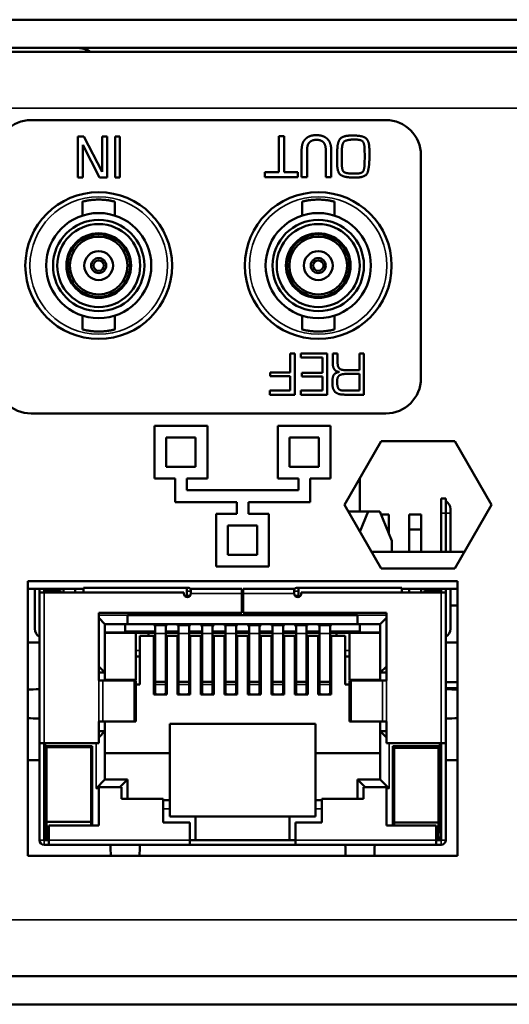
# Model space of a CAD drawing. Header units: inches. Extents: x 1.8 to 36.9, y 5.5 to 26.1.
# Tile 25 of 38: x 31.549 to 32.383, y 5.533 to 7.211. Entities that reach past the tile are written whole.
import ezdxf

# ---------------------------------------------------------------- set-up
doc = ezdxf.new("R2010")
doc.units = ezdxf.units.IN
doc.header["$MEASUREMENT"] = 0
doc.layers.add('Visible (ANSI)', color=7, linetype='Continuous', lineweight=50)
doc.layers.add('Visible Narrow (ANSI)', color=7, linetype='Continuous', lineweight=35)

msp = doc.modelspace()

# ---------------------------------------------------------------- linework, layer by layer
at = {"layer": 'Visible (ANSI)'}
for p, q in [((34.5639, 7.2114), (17.2559, 7.2114)), ((17.2559, 7.1634), (34.5639, 7.1634)), ((17.3109, 7.1564), (34.5089, 7.1564)), ((32.1724, 7.0404), (31.5684, 7.0404)), ((31.6478, 7.0124), (31.6582, 7.0124)), ((31.6478, 6.9424), (31.6478, 7.0124)), ((31.6564, 6.9979), (31.6564, 6.9424)), ((31.6846, 6.9424), (31.6564, 6.9979)), ((31.6582, 7.0124), (31.6892, 6.9521)), ((31.6892, 7.0124), (31.6978, 7.0124)), ((31.6892, 6.9521), (31.6892, 7.0124)), ((31.6978, 7.0124), (31.6978, 6.9424)), ((31.7116, 7.0124), (31.7196, 7.0124)), ((31.7116, 6.9424), (31.7116, 7.0124)), ((31.7196, 7.0124), (31.7196, 6.9424)), ((31.99, 7.0132), (31.9993, 7.0132)), ((31.99, 6.9515), (31.99, 7.0132)), ((31.9993, 7.0132), (31.9993, 6.9515)), ((32.1134, 7.014), (32.1165, 7.014)), ((32.029, 6.9432), (32.029, 6.9869)), ((32.0383, 6.9871), (32.0383, 6.9432)), ((32.0703, 6.9432), (32.0703, 6.9869)), ((32.0796, 6.9869), (32.0796, 6.9432)), ((32.1365, 6.9791), (32.1364, 6.9903)), ((32.0975, 6.978), (32.0975, 6.9664)), ((32.1363, 6.9662), (32.1365, 6.9791)), ((32.1445, 6.9794), (32.1445, 6.9753)), ((32.2324, 6.6004), (32.2324, 6.9804)), ((31.9665, 6.9515), (31.99, 6.9515)), ((31.9665, 6.9432), (31.9665, 6.9515)), ((31.9993, 6.9515), (32.0228, 6.9515)), ((32.0228, 6.9515), (32.0228, 6.9432)), ((32.1179, 6.9491), (32.1205, 6.9491)), ((31.6564, 6.9424), (31.6478, 6.9424)), ((31.6978, 6.9424), (31.6846, 6.9424)), ((31.7196, 6.9424), (31.7116, 6.9424)), ((32.0228, 6.9432), (31.9665, 6.9432)), ((32.0383, 6.9432), (32.029, 6.9432)), ((32.0796, 6.9432), (32.0703, 6.9432)), ((32.1218, 6.9424), (32.1183, 6.9424)), ((31.6559, 6.9014), (31.6559, 6.8777)), ((31.711, 6.9014), (31.711, 6.8777)), ((32.0299, 6.9014), (32.0299, 6.8777)), ((32.085, 6.9014), (32.085, 6.8777)), ((31.6834, 6.8476), (31.6834, 6.8456)), ((32.0574, 6.8476), (32.0574, 6.8456)), ((31.6374, 6.819), (31.6357, 6.82)), ((31.7312, 6.82), (31.7295, 6.819)), ((32.0114, 6.819), (32.0097, 6.82)), ((32.1052, 6.82), (32.1035, 6.819)), ((31.6357, 6.7649), (31.6374, 6.7659)), ((31.7312, 6.7649), (31.7295, 6.7659)), ((32.0097, 6.7649), (32.0114, 6.7659)), ((32.1052, 6.7649), (32.1035, 6.7659)), ((31.6834, 6.7393), (31.6834, 6.7373)), ((32.0574, 6.7393), (32.0574, 6.7373)), ((31.6559, 6.7072), (31.6559, 6.6835)), ((31.711, 6.7072), (31.711, 6.6835)), ((32.0299, 6.7072), (32.0299, 6.6835)), ((32.085, 6.7072), (32.085, 6.6835)), ((32.0096, 6.6104), (32.0096, 6.6424)), ((32.0096, 6.6424), (32.0176, 6.6424)), ((32.0176, 6.6424), (32.0176, 6.5724)), ((32.0277, 6.6424), (32.0726, 6.6424)), ((32.0277, 6.6357), (32.0277, 6.6424)), ((32.0649, 6.6357), (32.0277, 6.6357)), ((32.0649, 6.6098), (32.0649, 6.6357)), ((32.0726, 6.6424), (32.0726, 6.5724)), ((32.0823, 6.6246), (32.0823, 6.6424)), ((32.0823, 6.6424), (32.0904, 6.6424)), ((32.0904, 6.6424), (32.0904, 6.6264)), ((32.1275, 6.6424), (32.1353, 6.6424)), ((32.1275, 6.6142), (32.1275, 6.6424)), ((32.1353, 6.6424), (32.1353, 6.5724)), ((32.1037, 6.6142), (32.1275, 6.6142)), ((31.9756, 6.6104), (32.0096, 6.6104)), ((31.9756, 6.6038), (31.9756, 6.6104)), ((32.0096, 6.6038), (31.9756, 6.6038)), ((32.0096, 6.5794), (32.0096, 6.6038)), ((32.0293, 6.6098), (32.0649, 6.6098)), ((32.0293, 6.6031), (32.0293, 6.6098)), ((32.0649, 6.6031), (32.0293, 6.6031)), ((32.0649, 6.5794), (32.0649, 6.6031)), ((32.1275, 6.6077), (32.1047, 6.6077)), ((32.1275, 6.5793), (32.1275, 6.6077)), ((31.9747, 6.5794), (32.0096, 6.5794)), ((31.9747, 6.5724), (31.9747, 6.5794)), ((32.0277, 6.5794), (32.0649, 6.5794)), ((32.0277, 6.5724), (32.0277, 6.5794)), ((32.102, 6.5793), (32.1275, 6.5793)), ((32.0176, 6.5724), (31.9747, 6.5724)), ((32.0726, 6.5724), (32.0277, 6.5724)), ((32.1353, 6.5724), (32.1021, 6.5724)), ((31.5684, 6.5404), (32.1724, 6.5404)), ((31.7785, 6.5194), (31.7785, 6.4294)), ((31.8685, 6.5194), (31.7785, 6.5194)), ((31.8685, 6.4294), (31.8685, 6.5194)), ((31.9885, 6.5194), (31.9885, 6.4294)), ((32.0785, 6.5194), (31.9885, 6.5194)), ((32.0785, 6.4294), (32.0785, 6.5194)), ((31.7985, 6.4494), (31.7985, 6.4994)), ((31.7985, 6.4994), (31.8485, 6.4994)), ((31.8485, 6.4994), (31.8485, 6.4494)), ((32.0085, 6.4494), (32.0085, 6.4994)), ((32.0085, 6.4994), (32.0585, 6.4994)), ((32.0585, 6.4994), (32.0585, 6.4494)), ((32.102, 6.3848), (32.1646, 6.4933)), ((32.1646, 6.4933), (32.2899, 6.4933)), ((32.2899, 6.4933), (32.3526, 6.3848)), ((31.8485, 6.4494), (31.7985, 6.4494)), ((32.0585, 6.4494), (32.0085, 6.4494)), ((31.7785, 6.4294), (31.8135, 6.4294)), ((31.8135, 6.4294), (31.8135, 6.3894)), ((31.8335, 6.4294), (31.8685, 6.4294)), ((31.8335, 6.4094), (31.8335, 6.4294)), ((31.9885, 6.4294), (32.0235, 6.4294)), ((32.0235, 6.4294), (32.0235, 6.4094)), ((32.0435, 6.3894), (32.0435, 6.4294)), ((32.0435, 6.4294), (32.0785, 6.4294)), ((32.1284, 6.4306), (32.1284, 6.3734)), ((32.0235, 6.4094), (31.8335, 6.4094)), ((32.2665, 6.3954), (32.2665, 6.3704)), ((32.2745, 6.3954), (32.2665, 6.3954)), ((32.2745, 6.3954), (32.2745, 6.3704)), ((31.8135, 6.3894), (31.9185, 6.3894)), ((31.9185, 6.3894), (31.9185, 6.3694)), ((31.9385, 6.3894), (32.0435, 6.3894)), ((31.9385, 6.3694), (31.9385, 6.3894)), ((32.1646, 6.2763), (32.102, 6.3848)), ((32.2825, 6.3704), (32.2825, 6.3774)), ((32.3526, 6.3848), (32.2899, 6.2763)), ((31.8835, 6.3694), (31.8835, 6.2794)), ((31.9185, 6.3694), (31.8835, 6.3694)), ((31.9735, 6.3694), (31.9385, 6.3694)), ((31.9735, 6.2794), (31.9735, 6.3694)), ((32.1085, 6.3734), (32.1424, 6.3734)), ((32.1424, 6.3734), (32.1285, 6.3388)), ((32.1424, 6.3734), (32.1625, 6.3734)), ((32.1625, 6.3734), (32.1825, 6.3234)), ((32.1775, 6.3684), (32.1645, 6.3684)), ((32.1775, 6.3359), (32.1775, 6.3684)), ((32.2125, 6.3684), (32.2325, 6.3684)), ((32.2125, 6.3684), (32.2125, 6.3424)), ((32.2325, 6.3424), (32.2325, 6.3684)), ((32.2665, 6.3044), (32.2665, 6.3704)), ((32.2745, 6.3044), (32.2745, 6.3704)), ((32.2825, 6.3704), (32.2825, 6.3044)), ((31.9035, 6.2994), (31.9035, 6.3494)), ((31.9035, 6.3494), (31.9535, 6.3494)), ((31.9535, 6.3494), (31.9535, 6.2994)), ((32.2125, 6.3424), (32.2125, 6.3044)), ((32.2125, 6.3424), (32.2325, 6.3424)), ((32.2325, 6.3424), (32.2325, 6.3044)), ((32.1825, 6.3044), (32.1825, 6.3234)), ((31.9535, 6.2994), (31.9035, 6.2994)), ((32.1484, 6.3044), (32.3062, 6.3044)), ((31.8835, 6.2794), (31.9735, 6.2794)), ((32.2899, 6.2763), (32.1646, 6.2763)), ((31.5625, 6.2544), (32.2945, 6.2544)), ((31.5625, 5.7864), (31.5625, 6.2544)), ((31.8335, 6.2434), (31.6575, 6.2434)), ((31.6575, 6.2434), (31.6575, 6.2354)), ((31.8335, 6.2434), (31.8335, 6.2294)), ((31.835, 6.2434), (31.8335, 6.2434)), ((32.022, 6.2434), (32.0235, 6.2434)), ((32.0235, 6.2434), (32.1995, 6.2434)), ((32.0235, 6.2434), (32.0235, 6.2294)), ((32.1995, 6.2434), (32.1995, 6.2354)), ((32.2945, 6.2544), (32.2945, 5.7864)), ((31.6575, 6.2414), (31.5625, 6.2414)), ((31.5745, 6.2414), (31.5745, 6.1804)), ((31.5825, 6.2354), (31.5825, 6.2414)), ((31.5825, 5.9784), (31.5825, 6.2354)), ((31.5905, 6.2354), (31.5825, 6.2354)), ((31.5905, 6.2354), (31.5905, 6.2414)), ((31.6085, 6.2384), (31.5905, 6.2384)), ((31.5905, 6.2354), (31.8285, 6.2354)), ((31.5925, 6.2414), (31.5925, 6.2384)), ((31.6085, 6.2384), (31.6185, 6.2384)), ((31.6185, 6.2354), (31.6185, 6.2384)), ((31.6235, 6.2354), (31.6235, 6.2414)), ((31.6435, 6.2414), (31.6435, 6.2354)), ((31.8285, 6.2354), (31.8285, 6.2334)), ((31.839, 6.2294), (31.8335, 6.2294)), ((31.8405, 6.2414), (31.9275, 6.2414)), ((31.8405, 6.2334), (31.8405, 6.2414)), ((31.9275, 6.2414), (31.9275, 6.2334)), ((31.9275, 6.2334), (31.9275, 6.2004)), ((31.9295, 6.2294), (31.9275, 6.2294)), ((31.9295, 6.2414), (31.9295, 6.2334)), ((32.0165, 6.2414), (31.9295, 6.2414)), ((31.9295, 6.2334), (31.9295, 6.2004)), ((32.0165, 6.2334), (32.0165, 6.2414)), ((32.0235, 6.2294), (32.018, 6.2294)), ((32.2665, 6.2354), (32.0285, 6.2354)), ((32.0285, 6.2354), (32.0285, 6.2334)), ((32.2945, 6.2414), (32.1995, 6.2414)), ((32.2125, 6.2414), (32.2125, 6.2354)), ((32.2325, 6.2354), (32.2325, 6.2414)), ((32.2485, 6.2384), (32.2385, 6.2384)), ((32.2385, 6.2354), (32.2385, 6.2384)), ((32.2485, 6.2384), (32.2665, 6.2384)), ((32.2645, 6.2414), (32.2645, 6.2384)), ((32.2665, 6.2354), (32.2665, 6.2414)), ((32.2665, 6.2354), (32.2745, 6.2354)), ((32.2745, 6.2354), (32.2745, 6.2414)), ((32.2745, 5.9784), (32.2745, 6.2354)), ((32.2825, 6.2414), (32.2825, 6.1804)), ((32.2945, 6.2129), (32.2825, 6.2129)), ((31.6835, 6.2004), (31.6835, 6.0854)), ((31.9275, 6.2004), (31.6835, 6.2004)), ((31.694, 6.1814), (31.6835, 6.1919)), ((31.7325, 6.1964), (32.1245, 6.1964)), ((31.7325, 6.1964), (31.7325, 6.1814)), ((31.9295, 6.2004), (32.1735, 6.2004)), ((32.1245, 6.1964), (32.1245, 6.1814)), ((32.163, 6.1814), (32.1735, 6.1919)), ((32.1735, 6.2004), (32.1735, 6.0854)), ((31.5745, 6.1734), (31.5745, 6.1804)), ((31.7325, 6.1814), (31.694, 6.1814)), ((31.694, 6.1814), (31.694, 6.0989)), ((31.7285, 6.1814), (31.7285, 6.1694)), ((32.1245, 6.1814), (31.7325, 6.1814)), ((31.7775, 6.1813), (31.7775, 6.1814)), ((31.7795, 6.1653), (31.7795, 6.1783)), ((31.7975, 6.1653), (31.7975, 6.1783)), ((31.7995, 6.1814), (31.7995, 6.1813)), ((31.8175, 6.1813), (31.8175, 6.1814)), ((31.8195, 6.1653), (31.8195, 6.1783)), ((31.8375, 6.1653), (31.8375, 6.1783)), ((31.8395, 6.1814), (31.8395, 6.1813)), ((31.8575, 6.1813), (31.8575, 6.1814)), ((31.8595, 6.1653), (31.8595, 6.1783)), ((31.8775, 6.1653), (31.8775, 6.1783)), ((31.8795, 6.1814), (31.8795, 6.1813)), ((31.8975, 6.1813), (31.8975, 6.1814)), ((31.8995, 6.1653), (31.8995, 6.1783)), ((31.9175, 6.1653), (31.9175, 6.1783)), ((31.9195, 6.1814), (31.9195, 6.1813)), ((31.9375, 6.1814), (31.9375, 6.1813)), ((31.9395, 6.1653), (31.9395, 6.1783)), ((31.9575, 6.1653), (31.9575, 6.1783)), ((31.9595, 6.1813), (31.9595, 6.1814)), ((31.9775, 6.1814), (31.9775, 6.1813)), ((31.9795, 6.1653), (31.9795, 6.1783)), ((31.9975, 6.1653), (31.9975, 6.1783)), ((31.9995, 6.1813), (31.9995, 6.1814)), ((32.0175, 6.1814), (32.0175, 6.1813)), ((32.0195, 6.1653), (32.0195, 6.1783)), ((32.0375, 6.1653), (32.0375, 6.1783)), ((32.0395, 6.1813), (32.0395, 6.1814)), ((32.0575, 6.1814), (32.0575, 6.1813)), ((32.0595, 6.1653), (32.0595, 6.1783)), ((32.0775, 6.1653), (32.0775, 6.1783)), ((32.0795, 6.1813), (32.0795, 6.1814)), ((32.1245, 6.1814), (32.163, 6.1814)), ((32.1285, 6.1814), (32.1285, 6.1694)), ((32.163, 6.1814), (32.163, 6.0989)), ((32.2825, 6.1734), (32.2825, 6.1804)), ((31.7285, 6.1669), (31.694, 6.1669)), ((31.694, 6.1664), (31.7465, 6.1664)), ((31.7285, 6.1664), (31.7285, 6.1694)), ((31.7465, 6.1664), (31.7465, 6.0864)), ((31.7795, 6.1664), (31.7465, 6.1664)), ((31.7775, 6.1614), (31.7535, 6.1614)), ((31.7535, 6.1614), (31.7535, 6.0784)), ((31.7685, 6.1664), (31.7685, 6.1614)), ((31.7775, 6.1614), (31.7775, 6.0614)), ((31.7795, 6.1653), (31.7795, 6.0832)), ((31.8195, 6.1664), (31.7975, 6.1664)), ((31.7975, 6.1653), (31.7975, 6.0832)), ((31.8175, 6.1614), (31.7995, 6.1614)), ((31.7995, 6.1614), (31.7995, 6.0614)), ((31.8175, 6.1614), (31.8175, 6.0614)), ((31.8195, 6.1653), (31.8195, 6.0832)), ((31.8595, 6.1664), (31.8375, 6.1664)), ((31.8375, 6.1653), (31.8375, 6.0832)), ((31.8575, 6.1614), (31.8395, 6.1614)), ((31.8395, 6.1614), (31.8395, 6.0614)), ((31.8575, 6.1614), (31.8575, 6.0614)), ((31.8595, 6.1653), (31.8595, 6.0832)), ((31.8995, 6.1664), (31.8775, 6.1664)), ((31.8775, 6.1653), (31.8775, 6.0832)), ((31.8975, 6.1614), (31.8795, 6.1614)), ((31.8795, 6.1614), (31.8795, 6.0614)), ((31.8975, 6.1614), (31.8975, 6.0614)), ((31.8995, 6.1653), (31.8995, 6.0832)), ((31.9395, 6.1664), (31.9175, 6.1664)), ((31.9175, 6.1653), (31.9175, 6.0832)), ((31.9195, 6.1614), (31.9375, 6.1614)), ((31.9195, 6.1614), (31.9195, 6.0614)), ((31.9375, 6.1614), (31.9375, 6.0614)), ((31.9395, 6.1653), (31.9395, 6.0832)), ((31.9795, 6.1664), (31.9575, 6.1664)), ((31.9575, 6.1653), (31.9575, 6.0832)), ((31.9595, 6.1614), (31.9775, 6.1614)), ((31.9595, 6.1614), (31.9595, 6.0614)), ((31.9775, 6.1614), (31.9775, 6.0614)), ((31.9795, 6.1653), (31.9795, 6.0832)), ((32.0195, 6.1664), (31.9975, 6.1664)), ((31.9975, 6.1653), (31.9975, 6.0832)), ((31.9995, 6.1614), (32.0175, 6.1614)), ((31.9995, 6.1614), (31.9995, 6.0614)), ((32.0175, 6.1614), (32.0175, 6.0614)), ((32.0195, 6.1653), (32.0195, 6.0832)), ((32.0595, 6.1664), (32.0375, 6.1664)), ((32.0375, 6.1653), (32.0375, 6.0832)), ((32.0395, 6.1614), (32.0575, 6.1614)), ((32.0395, 6.1614), (32.0395, 6.0614)), ((32.0575, 6.1614), (32.0575, 6.0614)), ((32.0595, 6.1653), (32.0595, 6.0832)), ((32.1105, 6.1664), (32.0775, 6.1664)), ((32.0775, 6.1653), (32.0775, 6.0832)), ((32.0795, 6.1614), (32.0795, 6.0614)), ((32.0795, 6.1614), (32.1035, 6.1614)), ((32.0885, 6.1664), (32.0885, 6.1614)), ((32.1035, 6.1614), (32.1035, 6.0784)), ((32.1105, 6.1664), (32.1105, 6.0864)), ((32.163, 6.1664), (32.1105, 6.1664)), ((32.1285, 6.1664), (32.1285, 6.1694)), ((32.163, 6.1669), (32.1285, 6.1669)), ((31.5825, 6.1499), (31.5625, 6.1499)), ((32.2945, 6.1499), (32.2745, 6.1499)), ((31.7465, 6.1264), (31.7535, 6.1264)), ((32.1105, 6.1264), (32.1035, 6.1264)), ((31.694, 6.0989), (31.6835, 6.1094)), ((32.163, 6.0989), (32.1735, 6.1094)), ((31.694, 6.0989), (31.6835, 6.0989)), ((31.694, 6.0989), (31.694, 6.0854)), ((32.163, 6.0989), (32.163, 6.0854)), ((32.163, 6.0989), (32.1735, 6.0989)), ((31.6903, 6.0854), (31.6835, 6.0854)), ((31.6903, 6.0854), (31.7437, 6.0854)), ((31.694, 6.0864), (31.7465, 6.0864)), ((31.7465, 6.0854), (31.7437, 6.0854)), ((31.7465, 6.0154), (31.7465, 6.0854)), ((31.7465, 6.0784), (31.7535, 6.0784)), ((31.7975, 6.0832), (31.7795, 6.0832)), ((31.7795, 6.0787), (31.7795, 6.0832)), ((31.7795, 6.0787), (31.7795, 6.0639)), ((31.7975, 6.0787), (31.7975, 6.0832)), ((31.7975, 6.0787), (31.7975, 6.0639)), ((31.8375, 6.0832), (31.8195, 6.0832)), ((31.8195, 6.0787), (31.8195, 6.0832)), ((31.8195, 6.0787), (31.8195, 6.0639)), ((31.8375, 6.0787), (31.8375, 6.0832)), ((31.8375, 6.0787), (31.8375, 6.0639)), ((31.8775, 6.0832), (31.8595, 6.0832)), ((31.8595, 6.0787), (31.8595, 6.0832)), ((31.8595, 6.0787), (31.8595, 6.0639)), ((31.8775, 6.0787), (31.8775, 6.0832)), ((31.8775, 6.0787), (31.8775, 6.0639)), ((31.9175, 6.0832), (31.8995, 6.0832)), ((31.8995, 6.0787), (31.8995, 6.0832)), ((31.8995, 6.0787), (31.8995, 6.0639)), ((31.9175, 6.0787), (31.9175, 6.0832)), ((31.9175, 6.0787), (31.9175, 6.0639)), ((31.9395, 6.0832), (31.9575, 6.0832)), ((31.9395, 6.0787), (31.9395, 6.0832)), ((31.9395, 6.0787), (31.9395, 6.0639)), ((31.9575, 6.0787), (31.9575, 6.0832)), ((31.9575, 6.0787), (31.9575, 6.0639)), ((31.9795, 6.0832), (31.9975, 6.0832)), ((31.9795, 6.0787), (31.9795, 6.0832)), ((31.9795, 6.0787), (31.9795, 6.0639)), ((31.9975, 6.0787), (31.9975, 6.0832)), ((31.9975, 6.0787), (31.9975, 6.0639)), ((32.0195, 6.0832), (32.0375, 6.0832)), ((32.0195, 6.0787), (32.0195, 6.0832)), ((32.0195, 6.0787), (32.0195, 6.0639)), ((32.0375, 6.0787), (32.0375, 6.0832)), ((32.0375, 6.0787), (32.0375, 6.0639)), ((32.0595, 6.0832), (32.0775, 6.0832)), ((32.0595, 6.0787), (32.0595, 6.0832)), ((32.0595, 6.0787), (32.0595, 6.0639)), ((32.0775, 6.0787), (32.0775, 6.0832)), ((32.0775, 6.0787), (32.0775, 6.0639)), ((32.1105, 6.0784), (32.1035, 6.0784)), ((32.163, 6.0864), (32.1105, 6.0864)), ((32.1105, 6.0854), (32.1133, 6.0854)), ((32.1105, 6.0154), (32.1105, 6.0854)), ((32.1668, 6.0854), (32.1133, 6.0854)), ((32.1668, 6.0854), (32.1735, 6.0854)), ((32.2745, 6.0824), (32.2945, 6.0824)), ((31.7775, 6.0614), (31.7995, 6.0614)), ((31.7827, 6.0614), (31.7795, 6.0639)), ((31.7975, 6.0639), (31.7943, 6.0614)), ((31.8175, 6.0614), (31.8395, 6.0614)), ((31.8227, 6.0614), (31.8195, 6.0639)), ((31.8375, 6.0639), (31.8343, 6.0614)), ((31.8575, 6.0614), (31.8795, 6.0614)), ((31.8627, 6.0614), (31.8595, 6.0639)), ((31.8775, 6.0639), (31.8743, 6.0614)), ((31.8975, 6.0614), (31.9195, 6.0614)), ((31.9027, 6.0614), (31.8995, 6.0639)), ((31.9175, 6.0639), (31.9143, 6.0614)), ((31.9595, 6.0614), (31.9375, 6.0614)), ((31.9395, 6.0639), (31.9427, 6.0614)), ((31.9543, 6.0614), (31.9575, 6.0639)), ((31.9995, 6.0614), (31.9775, 6.0614)), ((31.9795, 6.0639), (31.9827, 6.0614)), ((31.9943, 6.0614), (31.9975, 6.0639)), ((32.0395, 6.0614), (32.0175, 6.0614)), ((32.0195, 6.0639), (32.0227, 6.0614)), ((32.0343, 6.0614), (32.0375, 6.0639)), ((32.0795, 6.0614), (32.0575, 6.0614)), ((32.0595, 6.0639), (32.0627, 6.0614)), ((32.0743, 6.0614), (32.0775, 6.0639)), ((32.2945, 6.0724), (32.2745, 6.0724)), ((31.6835, 6.0154), (31.6835, 5.9784)), ((31.6835, 6.0154), (31.6903, 6.0154)), ((31.6903, 6.0154), (31.7437, 6.0154)), ((31.694, 6.0154), (31.694, 5.9989)), ((31.7465, 6.0154), (31.7437, 6.0154)), ((31.8045, 5.9614), (31.8045, 6.0114)), ((31.8045, 6.0114), (32.0525, 6.0114)), ((32.0525, 5.9614), (32.0525, 6.0114)), ((32.1105, 6.0154), (32.1133, 6.0154)), ((32.1668, 6.0154), (32.1133, 6.0154)), ((32.163, 6.0154), (32.163, 5.9989)), ((32.1735, 6.0154), (32.1668, 6.0154)), ((32.1735, 6.0154), (32.1735, 5.9784)), ((31.6835, 5.9884), (31.694, 5.9989)), ((31.6835, 5.9989), (31.694, 5.9989)), ((31.694, 5.9989), (31.694, 5.9164)), ((32.163, 5.9989), (32.163, 5.9164)), ((32.1735, 5.9884), (32.163, 5.9989)), ((32.1735, 5.9989), (32.163, 5.9989)), ((31.5825, 5.8134), (31.5825, 5.9784)), ((31.5825, 5.9784), (31.5905, 5.9784)), ((31.5905, 5.8134), (31.5905, 5.9784)), ((31.6835, 5.9784), (31.5905, 5.9784)), ((31.5925, 5.9784), (31.5925, 5.9734)), ((32.1735, 5.9784), (32.2665, 5.9784)), ((32.2645, 5.9784), (32.2645, 5.9734)), ((32.2665, 5.8134), (32.2665, 5.9784)), ((32.2745, 5.9784), (32.2665, 5.9784)), ((32.2745, 5.8134), (32.2745, 5.9784)), ((31.5925, 5.9734), (31.6725, 5.9734)), ((31.5925, 5.9734), (31.5925, 5.8334)), ((31.594, 5.9734), (31.594, 5.9154)), ((31.5945, 5.8444), (31.5945, 5.9714)), ((31.5945, 5.9714), (31.6705, 5.9714)), ((31.6077, 5.9734), (31.6075, 5.9714)), ((31.6574, 5.9734), (31.6575, 5.9714)), ((31.6705, 5.8444), (31.6705, 5.9714)), ((31.6725, 5.8384), (31.6725, 5.9734)), ((31.8045, 5.9614), (31.694, 5.9614)), ((31.8045, 5.8814), (31.8045, 5.9614)), ((32.0525, 5.9614), (32.163, 5.9614)), ((32.0525, 5.8814), (32.0525, 5.9614)), ((32.1845, 5.8384), (32.1845, 5.9734)), ((32.2645, 5.9734), (32.1845, 5.9734)), ((32.1865, 5.8434), (32.1865, 5.9704)), ((32.1865, 5.9704), (32.2625, 5.9704)), ((32.1998, 5.9734), (32.1995, 5.9704)), ((32.2493, 5.9734), (32.2495, 5.9704)), ((32.262, 5.9734), (32.262, 5.9704)), ((32.2625, 5.8434), (32.2625, 5.9704)), ((32.2645, 5.9734), (32.2645, 5.8334)), ((31.5825, 5.9494), (31.5625, 5.9494)), ((32.2945, 5.9494), (32.2745, 5.9494)), ((31.594, 5.9154), (31.5945, 5.9154)), ((31.6705, 5.9154), (31.6725, 5.9154)), ((31.694, 5.9164), (31.679, 5.9014)), ((31.694, 5.9164), (31.7325, 5.9164)), ((31.7325, 5.9164), (31.7195, 5.9034)), ((31.7325, 5.9164), (31.7325, 5.8834)), ((32.163, 5.9164), (32.1245, 5.9164)), ((32.1245, 5.9164), (32.1375, 5.9034)), ((32.1245, 5.9164), (32.1245, 5.8834)), ((32.163, 5.9164), (32.178, 5.9014)), ((32.1865, 5.9154), (32.1845, 5.9154)), ((31.7225, 5.9034), (31.6835, 5.9034)), ((31.6835, 5.9034), (31.6835, 5.8384)), ((31.7225, 5.8834), (31.7225, 5.9034)), ((32.1345, 5.9034), (32.1735, 5.9034)), ((32.1345, 5.8834), (32.1345, 5.9034)), ((32.1735, 5.9034), (32.1735, 5.8384)), ((31.6725, 5.8734), (31.6705, 5.8734)), ((31.7935, 5.8834), (31.7225, 5.8834)), ((31.7935, 5.8434), (31.7935, 5.8834)), ((31.7935, 5.8814), (31.8045, 5.8814)), ((31.8045, 5.8814), (31.8045, 5.8664)), ((32.0635, 5.8814), (32.0525, 5.8814)), ((32.0525, 5.8814), (32.0525, 5.8664)), ((32.0635, 5.8834), (32.1345, 5.8834)), ((32.0635, 5.8434), (32.0635, 5.8834)), ((32.1845, 5.8734), (32.1865, 5.8734)), ((31.8045, 5.8534), (31.8045, 5.8664)), ((32.0525, 5.8534), (32.0525, 5.8664)), ((31.5945, 5.8144), (31.5945, 5.8444)), ((31.5945, 5.8444), (31.6705, 5.8444)), ((31.6705, 5.8384), (31.6705, 5.8444)), ((31.8385, 5.8434), (31.7935, 5.8434)), ((31.8485, 5.8534), (31.8045, 5.8534)), ((31.8385, 5.8134), (31.8385, 5.8434)), ((31.8485, 5.8134), (31.8485, 5.8534)), ((31.8485, 5.8534), (32.0085, 5.8534)), ((32.0085, 5.8534), (32.0525, 5.8534)), ((32.0085, 5.8134), (32.0085, 5.8534)), ((32.0185, 5.8134), (32.0185, 5.8434)), ((32.0185, 5.8434), (32.0635, 5.8434)), ((32.1865, 5.8384), (32.1865, 5.8434)), ((32.1865, 5.8434), (32.2625, 5.8434)), ((32.2625, 5.8134), (32.2625, 5.8434)), ((31.5985, 5.8384), (31.5985, 5.8134)), ((31.6835, 5.8384), (31.5985, 5.8384)), ((32.1735, 5.8384), (32.2585, 5.8384)), ((32.2585, 5.8384), (32.2585, 5.8134)), ((31.5905, 5.8184), (31.5945, 5.8164)), ((31.5985, 5.8134), (31.5905, 5.8134)), ((31.5985, 5.8144), (31.5945, 5.8144)), ((31.5985, 5.8054), (31.5985, 5.8134)), ((31.8385, 5.8134), (31.8485, 5.8134)), ((31.8385, 5.8134), (32.0185, 5.8134)), ((31.8385, 5.8134), (31.8385, 5.8054)), ((32.0185, 5.8134), (32.0085, 5.8134)), ((32.0185, 5.8134), (32.0185, 5.8054)), ((32.2585, 5.8134), (32.2665, 5.8134)), ((32.2585, 5.8054), (32.2585, 5.8134)), ((32.2625, 5.8134), (32.2585, 5.8134)), ((32.2665, 5.8184), (32.2625, 5.8164)), ((31.5985, 5.8054), (31.5905, 5.8054)), ((31.5985, 5.8054), (31.8385, 5.8054)), ((32.0185, 5.8054), (31.8385, 5.8054)), ((32.2585, 5.8054), (32.0185, 5.8054)), ((32.2585, 5.8054), (32.2665, 5.8054)), ((32.2945, 5.7864), (31.5625, 5.7864)), ((17.2839, 5.5814), (34.5359, 5.5814)), ((17.2839, 5.5334), (34.5359, 5.5334))]:
    msp.add_line(p, q, dxfattribs=at)
for centre, radius in [((31.6834, 6.7924), 0.125), ((32.0574, 6.7924), 0.125), ((31.6834, 6.7924), 0.0896), ((32.0574, 6.7924), 0.0896), ((31.6834, 6.7924), 0.0778), ((31.6834, 6.7924), 0.0707), ((32.0574, 6.7924), 0.0778), ((32.0574, 6.7924), 0.0707), ((31.6834, 6.7924), 0.0551), ((32.0574, 6.7924), 0.0551), ((31.6834, 6.7924), 0.0531), ((31.6834, 6.7924), 0.0492), ((32.0574, 6.7924), 0.0531), ((32.0574, 6.7924), 0.0492), ((31.6834, 6.7924), 0.0246), ((32.0574, 6.7924), 0.0246), ((31.6834, 6.7924), 0.0128), ((31.6834, 6.7924), 0.00886), ((32.0574, 6.7924), 0.0128), ((32.0574, 6.7924), 0.00886)]:
    msp.add_circle(centre, radius, dxfattribs=at)
for centre, radius, start, end in [((31.645, 7.1154), 0.048, 58.6678, 90), ((31.5684, 6.9804), 0.06, 90, 180), ((32.1724, 6.9804), 0.06, 0, 90), ((31.5684, 6.6004), 0.06, 180, 270), ((32.1724, 6.6004), 0.06, 270, 0), ((32.2665, 6.3774), 0.016, 0, 60), ((31.835, 6.2374), 0.006, 23.5565, 90), ((32.022, 6.2374), 0.006, 90, 156.4435), ((31.8345, 6.2334), 0.006, 180, 0), ((32.0225, 6.2334), 0.006, 180, 0), ((31.5905, 6.1734), 0.016, 180, 240), ((32.2665, 6.1734), 0.016, 300, 0), ((31.6125, 5.8334), 0.02, 180, 205.8419), ((32.2445, 5.8334), 0.02, 334.1581, 0), ((31.5905, 5.8134), 0.008, 180, 270), ((32.2665, 5.8134), 0.008, 270, 0)]:
    msp.add_arc(centre, radius, start, end, dxfattribs=at)
for centre, major_axis, start_param, end_param in [((31.7875, 6.1803), (-0.01, 0), 0.378273, 0.643501), ((31.7895, 6.1803), (0.01, 0), 5.639684, 5.904912), ((31.8275, 6.1803), (-0.01, 0), 0.378273, 0.643501), ((31.8295, 6.1803), (0.01, 0), 5.639684, 5.904912), ((31.8675, 6.1803), (-0.01, 0), 0.378273, 0.643501), ((31.8695, 6.1803), (0.01, 0), 5.639684, 5.904912), ((31.9075, 6.1803), (-0.01, 0), 0.378273, 0.643501), ((31.9095, 6.1803), (0.01, 0), 5.639684, 5.904912), ((31.9475, 6.1803), (-0.01, 0), 0.378273, 0.643501), ((31.9495, 6.1803), (0.01, 0), 5.639684, 5.904912), ((31.9875, 6.1803), (-0.01, 0), 0.378273, 0.643501), ((31.9895, 6.1803), (0.01, 0), 5.639684, 5.904912), ((32.0275, 6.1803), (-0.01, 0), 0.378273, 0.643501), ((32.0295, 6.1803), (0.01, 0), 5.639684, 5.904912), ((32.0675, 6.1803), (-0.01, 0), 0.378273, 0.643501), ((32.0695, 6.1803), (0.01, 0), 5.639684, 5.904912)]:
    msp.add_ellipse(centre, major_axis=major_axis, ratio=0.34202, start_param=start_param, end_param=end_param, dxfattribs=at)
for points, degree in [([(32.0357, 7.0082), (32.039, 7.0115), (32.0479, 7.0147), (32.0543, 7.0147)], 2), ([(32.0543, 7.0147), (32.0605, 7.0147), (32.0697, 7.0114), (32.0729, 7.0082)], 2), ([(32.029, 6.9869), (32.029, 6.9942), (32.0319, 7.0046), (32.0357, 7.0082)], 2), ([(32.0413, 7.001), (32.0395, 6.9983), (32.0383, 6.9918), (32.0383, 6.9871)], 2), ([(32.0543, 7.0067), (32.05, 7.0067), (32.0432, 7.0038), (32.0413, 7.001)], 2), ([(32.0673, 7.001), (32.0654, 7.0038), (32.059, 7.0067), (32.0543, 7.0067)], 2), ([(32.0703, 6.9869), (32.0703, 6.9918), (32.0691, 6.9983), (32.0673, 7.001)], 2), ([(32.0729, 7.0082), (32.0766, 7.0046), (32.0796, 6.9944), (32.0796, 6.9869)], 2), ([(32.0899, 6.991), (32.0902, 7.0038), (32.1002, 7.014), (32.1134, 7.014)], 2), ([(32.1197, 7.0072), (32.1078, 7.0072), (32.098, 7.0023), (32.0976, 6.9895)], 2), ([(32.1165, 7.014), (32.1173, 7.0139), (32.1188, 7.0139), (32.1196, 7.0139)], 2), ([(32.1196, 7.0139), (32.1314, 7.0139), (32.1437, 7.0065), (32.1444, 6.9932)], 2), ([(32.1364, 6.9903), (32.1362, 7.0005), (32.1303, 7.0072), (32.1197, 7.0072)], 2), ([(32.0896, 6.9661), (32.0896, 6.9723), (32.0896, 6.9848), (32.0899, 6.991)], 2), ([(32.0976, 6.9895), (32.0976, 6.9867), (32.0975, 6.9809), (32.0975, 6.978)], 2), ([(32.1444, 6.9932), (32.1445, 6.9897), (32.1445, 6.9828), (32.1445, 6.9794)], 2), ([(32.1183, 6.9424), (32.1041, 6.9424), (32.0896, 6.9496), (32.0896, 6.9661)], 2), ([(32.0975, 6.9664), (32.0975, 6.9535), (32.1067, 6.9491), (32.1179, 6.9491)], 2), ([(32.1205, 6.9491), (32.1298, 6.9491), (32.1362, 6.9548), (32.1363, 6.9662)], 2), ([(32.1445, 6.9753), (32.1445, 6.961), (32.1388, 6.9424), (32.1218, 6.9424)], 2), ([(32.0937, 6.6112), (32.0876, 6.6116), (32.0823, 6.6188), (32.0823, 6.6246)], 2), ([(32.0904, 6.6264), (32.0904, 6.6195), (32.0968, 6.6142), (32.1037, 6.6142)], 2), ([(32.0814, 6.5927), (32.0814, 6.5997), (32.0846, 6.6095), (32.0937, 6.6112)], 2), ([(32.1047, 6.6077), (32.0967, 6.6077), (32.0896, 6.6025), (32.0896, 6.5946)], 2), ([(32.0896, 6.5946), (32.0896, 6.587), (32.0934, 6.5793), (32.102, 6.5793)], 2), ([(32.1021, 6.5724), (32.0912, 6.5724), (32.0814, 6.5815), (32.0814, 6.5927)], 2), ([(31.7775, 6.1813), (31.7775, 6.1804), (31.7778, 6.1796), (31.7782, 6.1791)], 3), ([(31.7988, 6.1791), (31.7993, 6.1796), (31.7995, 6.1804), (31.7995, 6.1813)], 3), ([(31.8175, 6.1813), (31.8175, 6.1804), (31.8178, 6.1796), (31.8182, 6.1791)], 3), ([(31.8388, 6.1791), (31.8393, 6.1796), (31.8395, 6.1804), (31.8395, 6.1813)], 3), ([(31.8575, 6.1813), (31.8575, 6.1804), (31.8578, 6.1796), (31.8582, 6.1791)], 3), ([(31.8788, 6.1791), (31.8793, 6.1796), (31.8795, 6.1804), (31.8795, 6.1813)], 3), ([(31.8975, 6.1813), (31.8975, 6.1804), (31.8978, 6.1796), (31.8982, 6.1791)], 3), ([(31.9188, 6.1791), (31.9193, 6.1796), (31.9195, 6.1804), (31.9195, 6.1813)], 3), ([(31.9382, 6.1791), (31.9378, 6.1796), (31.9375, 6.1804), (31.9375, 6.1813)], 3), ([(31.9595, 6.1813), (31.9595, 6.1804), (31.9593, 6.1796), (31.9588, 6.1791)], 3), ([(31.9782, 6.1791), (31.9778, 6.1796), (31.9775, 6.1804), (31.9775, 6.1813)], 3), ([(31.9995, 6.1813), (31.9995, 6.1804), (31.9993, 6.1796), (31.9988, 6.1791)], 3), ([(32.0182, 6.1791), (32.0178, 6.1796), (32.0175, 6.1804), (32.0175, 6.1813)], 3), ([(32.0395, 6.1813), (32.0395, 6.1804), (32.0393, 6.1796), (32.0388, 6.1791)], 3), ([(32.0582, 6.1791), (32.0578, 6.1796), (32.0575, 6.1804), (32.0575, 6.1813)], 3), ([(32.0795, 6.1813), (32.0795, 6.1804), (32.0793, 6.1796), (32.0788, 6.1791)], 3), ([(31.5625, 6.0699), (31.5685, 6.0701), (31.5752, 6.0703), (31.5825, 6.0704)], 3), ([(32.2945, 6.0699), (32.2885, 6.0701), (32.2818, 6.0703), (32.2745, 6.0704)], 3), ([(31.5625, 6.021), (31.5685, 6.0208), (31.5752, 6.0206), (31.5825, 6.0204)], 3), ([(32.2945, 6.021), (32.2885, 6.0208), (32.2818, 6.0206), (32.2745, 6.0204)], 3), ([(31.704, 5.7865), (31.7039, 5.7922), (31.7037, 5.7985), (31.7035, 5.8054)], 3), ([(31.7535, 5.8054), (31.7534, 5.7985), (31.7532, 5.7922), (31.753, 5.7865)], 3), ([(32.1035, 5.8054), (32.1037, 5.7985), (32.1039, 5.7922), (32.104, 5.7865)], 3), ([(32.153, 5.7865), (32.1532, 5.7922), (32.1534, 5.7985), (32.1535, 5.8054)], 3)]:
    msp.add_open_spline(points, degree=degree, dxfattribs=at)
for points in [[(31.711, 6.9014), (31.711, 6.9014), (31.7109, 6.9014), (31.7107, 6.9015), (31.7105, 6.9015), (31.7103, 6.9016), (31.7099, 6.9017), (31.7095, 6.9018), (31.7091, 6.9019), (31.7085, 6.902), (31.708, 6.9021), (31.7074, 6.9023), (31.7066, 6.9024), (31.7059, 6.9026), (31.7051, 6.9027), (31.7043, 6.9029), (31.7034, 6.9031), (31.7025, 6.9032), (31.7015, 6.9034), (31.7005, 6.9035), (31.6994, 6.9037), (31.6983, 6.9039), (31.6972, 6.904), (31.696, 6.9041), (31.6948, 6.9043), (31.6936, 6.9044), (31.6924, 6.9045), (31.6911, 6.9046), (31.6899, 6.9047), (31.6886, 6.9047), (31.6873, 6.9048), (31.686, 6.9048), (31.6847, 6.9048), (31.6834, 6.9048), (31.6821, 6.9048), (31.6808, 6.9048), (31.6795, 6.9048), (31.6783, 6.9047), (31.677, 6.9047), (31.6757, 6.9046), (31.6745, 6.9045), (31.6732, 6.9044), (31.672, 6.9043), (31.6708, 6.9041), (31.6697, 6.904), (31.6686, 6.9039), (31.6675, 6.9037), (31.6664, 6.9035), (31.6654, 6.9034), (31.6644, 6.9032), (31.6634, 6.9031), (31.6626, 6.9029), (31.6617, 6.9027), (31.6609, 6.9026), (31.6602, 6.9024), (31.6595, 6.9023), (31.6589, 6.9021), (31.6583, 6.902), (31.6578, 6.9019), (31.6573, 6.9018), (31.657, 6.9017), (31.6566, 6.9016), (31.6563, 6.9015), (31.6561, 6.9015), (31.656, 6.9014), (31.6559, 6.9014), (31.6559, 6.9014)], [(32.085, 6.9014), (32.085, 6.9014), (32.0849, 6.9014), (32.0847, 6.9015), (32.0845, 6.9015), (32.0843, 6.9016), (32.0839, 6.9017), (32.0835, 6.9018), (32.0831, 6.9019), (32.0825, 6.902), (32.082, 6.9021), (32.0814, 6.9023), (32.0807, 6.9024), (32.0799, 6.9026), (32.0792, 6.9027), (32.0783, 6.9029), (32.0774, 6.9031), (32.0765, 6.9032), (32.0755, 6.9034), (32.0745, 6.9035), (32.0734, 6.9037), (32.0723, 6.9039), (32.0712, 6.904), (32.07, 6.9041), (32.0688, 6.9043), (32.0676, 6.9044), (32.0664, 6.9045), (32.0651, 6.9046), (32.0639, 6.9047), (32.0626, 6.9047), (32.0613, 6.9048), (32.06, 6.9048), (32.0587, 6.9048), (32.0574, 6.9048), (32.0561, 6.9048), (32.0548, 6.9048), (32.0536, 6.9048), (32.0523, 6.9047), (32.051, 6.9047), (32.0497, 6.9046), (32.0485, 6.9045), (32.0473, 6.9044), (32.0461, 6.9043), (32.0449, 6.9041), (32.0437, 6.904), (32.0426, 6.9039), (32.0415, 6.9037), (32.0404, 6.9035), (32.0394, 6.9034), (32.0384, 6.9032), (32.0375, 6.9031), (32.0366, 6.9029), (32.0357, 6.9027), (32.0349, 6.9026), (32.0342, 6.9024), (32.0335, 6.9023), (32.0329, 6.9021), (32.0323, 6.902), (32.0318, 6.9019), (32.0313, 6.9018), (32.031, 6.9017), (32.0306, 6.9016), (32.0303, 6.9015), (32.0302, 6.9015), (32.03, 6.9014), (32.0299, 6.9014), (32.0299, 6.9014)], [(31.6559, 6.6835), (31.6559, 6.6835), (31.656, 6.6834), (31.6561, 6.6834), (31.6563, 6.6834), (31.6566, 6.6833), (31.657, 6.6832), (31.6573, 6.6831), (31.6578, 6.683), (31.6583, 6.6829), (31.6589, 6.6828), (31.6595, 6.6826), (31.6602, 6.6825), (31.6609, 6.6823), (31.6617, 6.6822), (31.6626, 6.682), (31.6634, 6.6818), (31.6644, 6.6817), (31.6654, 6.6815), (31.6664, 6.6813), (31.6675, 6.6812), (31.6686, 6.681), (31.6697, 6.6809), (31.6708, 6.6807), (31.672, 6.6806), (31.6732, 6.6805), (31.6745, 6.6804), (31.6757, 6.6803), (31.677, 6.6802), (31.6783, 6.6801), (31.6795, 6.6801), (31.6808, 6.6801), (31.6821, 6.68), (31.6834, 6.68), (31.6847, 6.68), (31.686, 6.6801), (31.6873, 6.6801), (31.6886, 6.6801), (31.6899, 6.6802), (31.6911, 6.6803), (31.6924, 6.6804), (31.6936, 6.6805), (31.6948, 6.6806), (31.696, 6.6807), (31.6972, 6.6809), (31.6983, 6.681), (31.6994, 6.6812), (31.7005, 6.6813), (31.7015, 6.6815), (31.7025, 6.6817), (31.7034, 6.6818), (31.7043, 6.682), (31.7051, 6.6822), (31.7059, 6.6823), (31.7066, 6.6825), (31.7074, 6.6826), (31.708, 6.6828), (31.7085, 6.6829), (31.7091, 6.683), (31.7095, 6.6831), (31.7099, 6.6832), (31.7103, 6.6833), (31.7105, 6.6834), (31.7107, 6.6834), (31.7109, 6.6834), (31.711, 6.6835), (31.711, 6.6835)], [(32.0299, 6.6835), (32.0299, 6.6835), (32.03, 6.6834), (32.0302, 6.6834), (32.0303, 6.6834), (32.0306, 6.6833), (32.031, 6.6832), (32.0313, 6.6831), (32.0318, 6.683), (32.0323, 6.6829), (32.0329, 6.6828), (32.0335, 6.6826), (32.0342, 6.6825), (32.0349, 6.6823), (32.0357, 6.6822), (32.0366, 6.682), (32.0375, 6.6818), (32.0384, 6.6817), (32.0394, 6.6815), (32.0404, 6.6813), (32.0415, 6.6812), (32.0426, 6.681), (32.0437, 6.6809), (32.0449, 6.6807), (32.0461, 6.6806), (32.0473, 6.6805), (32.0485, 6.6804), (32.0497, 6.6803), (32.051, 6.6802), (32.0523, 6.6801), (32.0536, 6.6801), (32.0548, 6.6801), (32.0561, 6.68), (32.0574, 6.68), (32.0587, 6.68), (32.06, 6.6801), (32.0613, 6.6801), (32.0626, 6.6801), (32.0639, 6.6802), (32.0651, 6.6803), (32.0664, 6.6804), (32.0676, 6.6805), (32.0688, 6.6806), (32.07, 6.6807), (32.0712, 6.6809), (32.0723, 6.681), (32.0734, 6.6812), (32.0745, 6.6813), (32.0755, 6.6815), (32.0765, 6.6817), (32.0774, 6.6818), (32.0783, 6.682), (32.0792, 6.6822), (32.0799, 6.6823), (32.0807, 6.6825), (32.0814, 6.6826), (32.082, 6.6828), (32.0825, 6.6829), (32.0831, 6.683), (32.0835, 6.6831), (32.0839, 6.6832), (32.0843, 6.6833), (32.0845, 6.6834), (32.0847, 6.6834), (32.0849, 6.6834), (32.085, 6.6835), (32.085, 6.6835)]]:
    msp.add_open_spline(points, degree=3, knots=[0, 0, 0, 0, 0.045455, 0.045455, 0.045455, 0.090909, 0.090909, 0.090909, 0.136364, 0.136364, 0.136364, 0.181818, 0.181818, 0.181818, 0.227273, 0.227273, 0.227273, 0.272727, 0.272727, 0.272727, 0.318182, 0.318182, 0.318182, 0.363636, 0.363636, 0.363636, 0.409091, 0.409091, 0.409091, 0.454545, 0.454545, 0.454545, 0.5, 0.5, 0.5, 0.545455, 0.545455, 0.545455, 0.590909, 0.590909, 0.590909, 0.636364, 0.636364, 0.636364, 0.681818, 0.681818, 0.681818, 0.727273, 0.727273, 0.727273, 0.772727, 0.772727, 0.772727, 0.818182, 0.818182, 0.818182, 0.863636, 0.863636, 0.863636, 0.909091, 0.909091, 0.909091, 0.954545, 0.954545, 0.954545, 1, 1, 1, 1], dxfattribs=at)
at = {"layer": 'Visible Narrow (ANSI)'}
for p, q in [((34.5089, 7.0604), (17.3109, 7.0604)), ((31.6735, 6.6678), (31.6934, 6.6678)), ((32.0475, 6.6678), (32.0674, 6.6678)), ((32.2665, 6.3704), (32.2745, 6.3704)), ((32.2745, 6.3704), (32.2825, 6.3704)), ((31.5905, 5.9784), (31.5905, 6.2354)), ((31.6085, 6.2354), (31.6085, 6.2384)), ((31.8405, 6.2374), (31.8335, 6.2374)), ((31.8405, 6.2334), (31.9275, 6.2334)), ((31.9295, 6.2374), (31.9275, 6.2374)), ((32.0165, 6.2334), (31.9295, 6.2334)), ((32.0165, 6.2374), (32.0235, 6.2374)), ((32.2485, 6.2354), (32.2485, 6.2384)), ((32.2665, 5.9784), (32.2665, 6.2354)), ((31.7325, 6.1964), (31.6835, 6.1964)), ((32.1245, 6.1964), (32.1735, 6.1964)), ((31.7782, 6.1791), (31.7988, 6.1791)), ((31.8182, 6.1791), (31.8388, 6.1791)), ((31.8582, 6.1791), (31.8788, 6.1791)), ((31.8982, 6.1791), (31.9188, 6.1791)), ((31.9588, 6.1791), (31.9382, 6.1791)), ((31.9988, 6.1791), (31.9782, 6.1791)), ((32.0388, 6.1791), (32.0182, 6.1791)), ((32.0788, 6.1791), (32.0582, 6.1791)), ((31.7285, 6.1694), (31.7795, 6.1694)), ((31.7975, 6.1653), (31.7795, 6.1653)), ((31.7975, 6.1694), (31.8195, 6.1694)), ((31.8375, 6.1653), (31.8195, 6.1653)), ((31.8375, 6.1694), (31.8595, 6.1694)), ((31.8775, 6.1653), (31.8595, 6.1653)), ((31.8775, 6.1694), (31.8995, 6.1694)), ((31.9175, 6.1653), (31.8995, 6.1653)), ((31.9175, 6.1694), (31.9395, 6.1694)), ((31.9395, 6.1653), (31.9575, 6.1653)), ((31.9575, 6.1694), (31.9795, 6.1694)), ((31.9795, 6.1653), (31.9975, 6.1653)), ((31.9975, 6.1694), (32.0195, 6.1694)), ((32.0195, 6.1653), (32.0375, 6.1653)), ((32.0375, 6.1694), (32.0595, 6.1694)), ((32.0595, 6.1653), (32.0775, 6.1653)), ((32.0775, 6.1694), (32.1285, 6.1694)), ((31.7465, 6.1364), (31.7535, 6.1364)), ((32.1105, 6.1364), (32.1035, 6.1364)), ((31.6835, 6.0154), (31.6835, 6.0854)), ((31.6903, 6.0154), (31.6903, 6.0854)), ((31.7437, 6.0154), (31.7437, 6.0854)), ((31.7975, 6.0787), (31.7795, 6.0787)), ((31.8375, 6.0787), (31.8195, 6.0787)), ((31.8775, 6.0787), (31.8595, 6.0787)), ((31.9175, 6.0787), (31.8995, 6.0787)), ((31.9395, 6.0787), (31.9575, 6.0787)), ((31.9795, 6.0787), (31.9975, 6.0787)), ((32.0195, 6.0787), (32.0375, 6.0787)), ((32.0595, 6.0787), (32.0775, 6.0787)), ((32.1133, 6.0154), (32.1133, 6.0854)), ((32.1668, 6.0154), (32.1668, 6.0854)), ((32.1735, 6.0154), (32.1735, 6.0854)), ((31.679, 5.9784), (31.679, 5.9014)), ((32.178, 5.9784), (32.178, 5.9014)), ((31.679, 5.9014), (31.6835, 5.9014)), ((32.178, 5.9014), (32.1735, 5.9014)), ((31.7935, 5.8664), (31.8045, 5.8664)), ((32.0635, 5.8664), (32.0525, 5.8664)), ((31.5825, 5.8134), (31.5905, 5.8134)), ((31.5905, 5.8054), (31.5905, 5.8134)), ((31.5985, 5.8134), (31.8385, 5.8134)), ((32.2585, 5.8134), (32.0185, 5.8134)), ((32.2665, 5.8054), (32.2665, 5.8134)), ((32.2745, 5.8134), (32.2665, 5.8134)), ((17.3109, 5.6774), (34.5089, 5.6774))]:
    msp.add_line(p, q, dxfattribs=at)
for centre in [(31.6834, 6.7924), (32.0574, 6.7924)]:
    msp.add_circle(centre, 0.1171, dxfattribs=at)

doc.saveas('drawing.dxf')
